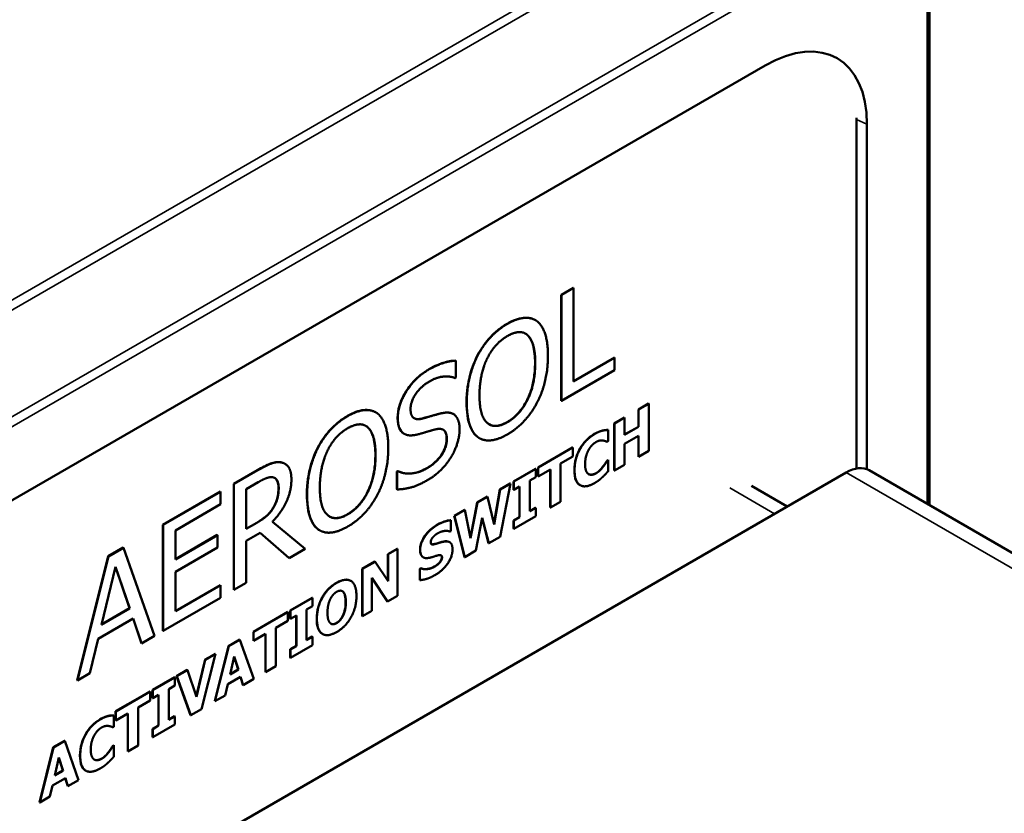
# Model space of a CAD drawing. Header units: millimetres. Extents: x 15 to 430, y 13 to 300.
# Tile 9 of 13: x 352 to 386, y 145 to 172. Entities that reach past the tile are written whole.
import ezdxf

# ---------------------------------------------------------------- set-up
doc = ezdxf.new("R2010")
doc.units = ezdxf.units.MM
doc.header["$LTSCALE"] = 1.5
doc.layers.add('Visible (ISO)', color=7, linetype='Continuous', lineweight=50)
doc.layers.add('Visible Narrow (ISO)', color=7, linetype='Continuous', lineweight=35)

msp = doc.modelspace()

# ---------------------------------------------------------------- linework, layer by layer
at = {"layer": 'Visible (ISO)'}
for p, q in [((383.157, 155.274), (383.157, 175.849)), ((383.228, 155.234), (383.228, 175.312)), ((349.193, 154.114), (377.524, 170.471)), ((380.689, 156.505), (380.689, 168.66)), ((381.054, 168.432), (381.054, 156.481)), ((370.459, 162.525), (370.881, 162.769)), ((370.889, 162.765), (370.466, 162.521)), ((370.881, 162.769), (370.889, 162.765)), ((370.889, 159.525), (370.889, 162.765)), ((370.459, 162.525), (370.466, 162.521)), ((370.459, 158.85), (370.459, 162.525)), ((370.466, 162.521), (370.466, 158.846)), ((369.562, 161.649), (369.569, 161.645)), ((367.563, 160.433), (367.57, 160.429)), ((366.807, 160.244), (366.814, 160.24)), ((366.814, 159.656), (366.814, 160.24)), ((370.889, 159.533), (372.302, 160.35)), ((372.309, 160.346), (370.889, 159.525)), ((372.302, 160.35), (372.309, 160.346)), ((372.309, 159.911), (372.309, 160.346)), ((370.466, 158.846), (372.309, 159.911)), ((366.783, 159.638), (366.814, 159.656)), ((370.459, 158.85), (370.466, 158.846)), ((373.133, 158.551), (373.489, 158.757)), ((373.496, 158.752), (373.14, 158.547)), ((373.489, 158.757), (373.496, 158.752)), ((373.496, 157.119), (373.496, 158.752)), ((364.028, 158.455), (364.035, 158.451)), ((366.718, 158.396), (366.725, 158.392)), ((373.133, 157.953), (373.133, 158.551)), ((373.133, 158.551), (373.14, 158.547)), ((373.14, 158.547), (373.14, 157.949)), ((372.296, 158.068), (372.651, 158.273)), ((372.296, 158.068), (372.303, 158.064)), ((372.296, 156.435), (372.296, 158.068)), ((372.658, 158.269), (372.303, 158.064)), ((372.303, 158.064), (372.303, 156.431)), ((372.651, 158.273), (372.658, 158.269)), ((372.658, 157.671), (372.658, 158.269)), ((365.012, 157.713), (365.019, 157.709)), ((371.889, 157.824), (371.896, 157.819)), ((372.086, 157.842), (372.093, 157.838)), ((372.093, 157.449), (372.093, 157.838)), ((372.658, 157.679), (373.133, 157.953)), ((373.14, 157.949), (372.658, 157.671)), ((373.133, 157.953), (373.14, 157.949)), ((367.618, 157.562), (367.625, 157.558)), ((372.057, 157.428), (372.093, 157.449)), ((372.658, 157.36), (373.14, 157.638)), ((372.658, 156.636), (372.658, 157.36)), ((373.133, 156.918), (373.133, 157.634)), ((373.14, 157.638), (373.14, 156.914)), ((362.029, 157.238), (362.036, 157.234)), ((369.66, 156.546), (370.852, 157.234)), ((370.859, 157.23), (369.667, 156.542)), ((370.852, 157.234), (370.859, 157.23)), ((370.859, 156.919), (370.859, 157.23)), ((373.14, 156.914), (373.496, 157.119)), ((360.879, 156.673), (360.886, 156.669)), ((370.44, 156.677), (370.859, 156.919)), ((370.44, 155.355), (370.44, 156.677)), ((372.054, 156.787), (372.086, 156.806)), ((372.054, 156.787), (372.061, 156.783)), ((372.093, 156.802), (372.061, 156.783)), ((372.086, 156.806), (372.093, 156.802)), ((372.093, 156.418), (372.093, 156.802)), ((372.303, 156.431), (372.658, 156.636)), ((373.133, 156.918), (373.14, 156.914)), ((352.046, 140.035), (380.331, 156.365)), ((359.113, 155.974), (359.933, 156.448)), ((359.94, 156.444), (359.12, 155.97)), ((364.768, 156.398), (364.799, 156.416)), ((364.768, 156.398), (364.775, 156.394)), ((364.768, 155.785), (364.768, 156.398)), ((364.806, 156.412), (364.775, 156.394)), ((364.775, 156.394), (364.775, 155.781)), ((364.799, 156.416), (364.806, 156.412)), ((368.809, 156.055), (369.57, 156.494)), ((369.577, 156.49), (368.816, 156.051)), ((369.57, 156.494), (369.577, 156.49)), ((369.577, 156.206), (369.577, 156.49)), ((369.66, 156.546), (369.667, 156.542)), ((369.66, 156.235), (369.66, 156.546)), ((369.667, 156.542), (369.667, 156.231)), ((369.667, 156.231), (370.085, 156.472)), ((370.078, 155.154), (370.078, 156.468)), ((370.085, 156.472), (370.085, 155.15)), ((371.907, 156.572), (371.914, 156.568)), ((372.296, 156.435), (372.303, 156.431)), ((381.131, 156.444), (395.127, 148.363)), ((359.113, 155.974), (359.12, 155.97)), ((359.113, 152.3), (359.113, 155.974)), ((359.12, 155.97), (359.12, 152.296)), ((359.543, 155.791), (359.963, 156.034)), ((368.332, 155.779), (368.691, 155.987)), ((368.698, 155.983), (368.339, 155.775)), ((368.341, 154.143), (368.698, 155.983)), ((368.691, 155.987), (368.698, 155.983)), ((368.809, 156.055), (368.816, 156.051)), ((368.809, 155.77), (368.809, 156.055)), ((368.816, 156.051), (368.816, 155.766)), ((369.375, 156.089), (369.577, 156.206)), ((369.375, 155.025), (369.375, 156.089)), ((369.66, 156.235), (369.667, 156.231)), ((356.658, 154.557), (358.649, 155.706)), ((358.656, 155.702), (356.665, 154.553)), ((358.649, 155.706), (358.656, 155.702)), ((358.656, 155.267), (358.656, 155.702)), ((359.543, 154.41), (359.543, 155.791)), ((364.768, 155.785), (364.775, 155.781)), ((368.13, 154.582), (368.332, 155.779)), ((368.339, 155.775), (368.135, 154.563)), ((368.332, 155.779), (368.339, 155.775)), ((368.809, 155.77), (368.816, 155.766)), ((368.816, 155.766), (369.019, 155.883)), ((369.012, 154.824), (369.012, 155.879)), ((369.019, 155.883), (369.019, 154.819)), ((371.108, 155.932), (371.115, 155.928)), ((378.295, 155.19), (377.05, 155.909)), ((357.088, 154.362), (358.656, 155.267)), ((367.317, 154.114), (367.55, 155.328)), ((367.557, 155.324), (367.321, 154.094)), ((367.55, 155.328), (367.903, 155.532)), ((367.55, 155.328), (367.557, 155.324)), ((367.91, 155.527), (367.557, 155.324)), ((367.903, 155.532), (367.91, 155.527)), ((368.135, 154.563), (367.91, 155.527)), ((370.085, 155.15), (370.44, 155.355)), ((360.482, 155.151), (360.489, 155.147)), ((366.75, 154.866), (367.119, 155.079)), ((367.126, 155.075), (366.757, 154.862)), ((367.119, 155.079), (367.126, 155.075)), ((367.321, 154.094), (367.126, 155.075)), ((369.375, 155.033), (369.57, 155.146)), ((369.577, 155.142), (369.375, 155.025)), ((369.57, 155.146), (369.577, 155.142)), ((369.577, 154.857), (369.577, 155.142)), ((370.078, 155.154), (370.085, 155.15)), ((359.543, 154.418), (359.907, 154.628)), ((359.914, 154.624), (359.543, 154.41)), ((361.582, 153.718), (360.45, 154.663)), ((366.63, 154.716), (366.637, 154.712)), ((366.637, 154.338), (366.637, 154.712)), ((366.75, 154.866), (366.757, 154.862)), ((367.108, 153.439), (366.75, 154.866)), ((366.757, 154.862), (367.115, 153.435)), ((367.505, 153.661), (367.724, 154.797)), ((367.944, 153.922), (367.722, 154.784)), ((367.724, 154.797), (367.951, 153.918)), ((368.809, 154.706), (369.012, 154.824)), ((368.809, 154.706), (368.816, 154.702)), ((368.809, 154.422), (368.809, 154.706)), ((368.816, 154.418), (369.577, 154.857)), ((369.019, 154.819), (368.816, 154.702)), ((368.816, 154.702), (368.816, 154.418)), ((369.012, 154.824), (369.019, 154.819)), ((356.658, 154.557), (356.665, 154.553)), ((356.658, 150.883), (356.658, 154.557)), ((356.665, 154.553), (356.665, 150.879)), ((357.088, 153.356), (357.088, 154.362)), ((359.543, 154.002), (360.027, 154.282)), ((361.026, 153.405), (360.026, 154.281)), ((360.027, 154.282), (361.033, 153.401)), ((362.084, 154.368), (362.091, 154.363)), ((366.606, 154.321), (366.637, 154.338)), ((368.809, 154.422), (368.816, 154.418)), ((357.088, 153.364), (358.543, 154.204)), ((358.55, 154.2), (357.088, 153.356)), ((358.543, 154.204), (358.55, 154.2)), ((358.55, 153.765), (358.55, 154.2)), ((359.543, 152.54), (359.543, 154.002)), ((366.589, 153.956), (366.596, 153.952)), ((367.944, 153.922), (367.951, 153.918)), ((367.951, 153.918), (368.341, 154.143)), ((354.763, 153.463), (355.284, 153.763)), ((355.291, 153.759), (354.77, 153.459)), ((355.284, 153.763), (355.291, 153.759)), ((356.363, 150.704), (355.291, 153.759)), ((357.088, 152.921), (358.55, 153.765)), ((361.033, 153.401), (361.582, 153.718)), ((364.454, 153.541), (364.779, 153.728)), ((364.786, 153.724), (364.462, 153.537)), ((364.779, 153.728), (364.786, 153.724)), ((364.786, 152.091), (364.786, 153.724)), ((367.115, 153.435), (367.505, 153.661)), ((353.69, 149.169), (354.763, 153.463)), ((354.77, 153.459), (353.697, 149.165)), ((354.763, 153.463), (354.77, 153.459)), ((361.026, 153.405), (361.033, 153.401)), ((363.567, 153.028), (364.003, 153.28)), ((364.01, 153.276), (363.574, 153.024)), ((364.003, 153.28), (364.01, 153.276)), ((364.462, 152.601), (364.01, 153.276)), ((364.454, 152.611), (364.454, 153.541)), ((364.454, 153.541), (364.462, 153.537)), ((364.462, 153.537), (364.462, 152.601)), ((365.671, 153.432), (365.678, 153.428)), ((366.234, 153.236), (366.241, 153.231)), ((367.108, 153.439), (367.115, 153.435)), ((354.53, 151.09), (355.02, 153.103)), ((355.505, 151.661), (355.018, 153.093)), ((355.02, 153.103), (355.512, 151.657)), ((357.088, 151.557), (357.088, 152.921)), ((363.567, 153.028), (363.574, 153.024)), ((363.567, 151.395), (363.567, 153.028)), ((363.574, 153.024), (363.574, 151.391)), ((365.559, 153.031), (365.591, 153.05)), ((365.559, 153.031), (365.566, 153.027)), ((365.559, 152.642), (365.559, 153.031)), ((365.598, 153.046), (365.566, 153.027)), ((365.566, 153.027), (365.566, 152.638)), ((365.591, 153.05), (365.598, 153.046)), ((359.12, 152.296), (359.543, 152.54)), ((363.158, 152.617), (363.165, 152.613)), ((363.899, 151.579), (363.899, 152.717)), ((363.899, 152.717), (364.444, 151.894)), ((364.437, 151.898), (363.899, 152.71)), ((365.559, 152.642), (365.566, 152.638)), ((357.088, 151.566), (358.649, 152.467)), ((358.656, 152.463), (357.088, 151.557)), ((358.649, 152.467), (358.656, 152.463)), ((358.656, 152.028), (358.656, 152.463)), ((359.113, 152.3), (359.12, 152.296)), ((362.894, 152.24), (362.901, 152.236)), ((356.665, 150.879), (358.656, 152.028)), ((361.072, 151.588), (361.833, 152.027)), ((361.841, 152.023), (361.08, 151.584)), ((361.833, 152.027), (361.841, 152.023)), ((361.841, 151.739), (361.841, 152.023)), ((364.437, 151.898), (364.444, 151.894)), ((364.444, 151.894), (364.786, 152.091)), ((355.512, 151.657), (354.53, 151.09)), ((354.532, 151.099), (355.505, 151.661)), ((355.505, 151.661), (355.512, 151.657)), ((359.792, 150.849), (360.984, 151.537)), ((360.991, 151.533), (359.799, 150.845)), ((360.984, 151.537), (360.991, 151.533)), ((360.991, 151.222), (360.991, 151.533)), ((361.072, 151.588), (361.08, 151.584)), ((361.072, 151.304), (361.072, 151.588)), ((361.08, 151.584), (361.08, 151.299)), ((361.638, 151.622), (361.841, 151.739)), ((361.638, 150.558), (361.638, 151.622)), ((363.574, 151.391), (363.899, 151.579)), ((354.414, 150.606), (355.628, 151.307)), ((355.91, 150.451), (355.624, 151.305)), ((355.628, 151.307), (355.917, 150.447)), ((360.573, 150.98), (360.991, 151.222)), ((361.072, 151.304), (361.08, 151.299)), ((361.08, 151.299), (361.282, 151.417)), ((361.275, 150.357), (361.275, 151.412)), ((361.282, 151.417), (361.282, 150.353)), ((363.567, 151.395), (363.574, 151.391)), ((356.658, 150.883), (356.665, 150.879)), ((359.792, 150.849), (359.799, 150.845)), ((359.792, 150.538), (359.792, 150.849)), ((359.799, 150.845), (359.799, 150.534)), ((360.573, 149.658), (360.573, 150.98)), ((354.125, 149.412), (354.414, 150.606)), ((355.917, 150.447), (356.363, 150.704)), ((358.933, 150.353), (359.32, 150.576)), ((359.327, 150.572), (358.94, 150.349)), ((359.32, 150.576), (359.327, 150.572)), ((359.805, 149.215), (359.327, 150.572)), ((359.792, 150.538), (359.799, 150.534)), ((359.799, 150.534), (360.218, 150.775)), ((360.211, 149.457), (360.211, 150.771)), ((360.218, 150.775), (360.218, 149.453)), ((361.638, 150.566), (361.833, 150.679)), ((361.841, 150.675), (361.638, 150.558)), ((361.833, 150.679), (361.841, 150.675)), ((361.841, 150.39), (361.841, 150.675)), ((362.188, 150.772), (362.195, 150.768)), ((355.91, 150.451), (355.917, 150.447)), ((358.455, 148.444), (358.933, 150.353)), ((358.94, 150.349), (358.462, 148.44)), ((358.933, 150.353), (358.94, 150.349)), ((361.072, 150.24), (361.275, 150.357)), ((361.072, 150.24), (361.08, 150.235)), ((361.072, 149.955), (361.072, 150.24)), ((361.08, 149.951), (361.841, 150.39)), ((361.282, 150.353), (361.08, 150.235)), ((361.08, 150.235), (361.08, 149.951)), ((361.275, 150.357), (361.282, 150.353)), ((357.812, 148.607), (358.117, 149.882)), ((358.124, 149.878), (357.817, 148.593)), ((357.997, 148.171), (358.483, 150.085)), ((358.117, 149.882), (358.476, 150.089)), ((358.117, 149.882), (358.124, 149.878)), ((358.483, 150.085), (358.124, 149.878)), ((358.476, 150.089), (358.483, 150.085)), ((358.983, 149.371), (359.129, 149.995)), ((359.266, 149.542), (359.127, 149.984)), ((359.129, 149.995), (359.273, 149.538)), ((361.072, 149.955), (361.08, 149.951)), ((357.134, 149.314), (357.501, 149.526)), ((357.508, 149.522), (357.141, 149.31)), ((357.501, 149.526), (357.508, 149.522)), ((357.817, 148.593), (357.508, 149.522)), ((359.273, 149.538), (358.983, 149.371)), ((358.986, 149.38), (359.266, 149.542)), ((359.266, 149.542), (359.273, 149.538)), ((360.211, 149.457), (360.218, 149.453)), ((360.218, 149.453), (360.573, 149.658)), ((353.69, 149.169), (353.697, 149.165)), ((353.697, 149.165), (354.125, 149.412)), ((356.298, 148.832), (357.059, 149.271)), ((357.066, 149.267), (356.305, 148.827)), ((357.059, 149.271), (357.066, 149.267)), ((357.066, 148.982), (357.066, 149.267)), ((357.134, 149.314), (357.141, 149.31)), ((357.619, 147.961), (357.134, 149.314)), ((357.141, 149.31), (357.627, 147.957)), ((358.907, 149.03), (359.351, 149.287)), ((359.432, 149.008), (359.346, 149.284)), ((359.351, 149.287), (359.44, 149.004)), ((359.44, 149.004), (359.805, 149.215)), ((355.018, 148.092), (356.21, 148.781)), ((356.217, 148.776), (355.025, 148.088)), ((356.21, 148.781), (356.217, 148.776)), ((356.217, 148.466), (356.217, 148.776)), ((356.298, 148.832), (356.305, 148.827)), ((356.298, 148.547), (356.298, 148.832)), ((356.305, 148.827), (356.305, 148.543)), ((356.863, 148.865), (357.066, 148.982)), ((356.863, 147.801), (356.863, 148.865)), ((358.817, 148.645), (358.907, 149.03)), ((359.432, 149.008), (359.44, 149.004)), ((355.799, 148.224), (356.217, 148.466)), ((356.298, 148.547), (356.305, 148.543)), ((356.305, 148.543), (356.508, 148.66)), ((356.501, 147.6), (356.501, 148.656)), ((356.508, 148.66), (356.508, 147.596)), ((358.455, 148.444), (358.462, 148.44)), ((358.462, 148.44), (358.817, 148.645)), ((355.018, 148.092), (355.025, 148.088)), ((355.018, 147.781), (355.018, 148.092)), ((355.025, 148.088), (355.025, 147.777)), ((355.799, 146.902), (355.799, 148.224)), ((357.627, 147.957), (357.997, 148.171)), ((354.758, 147.933), (354.765, 147.929)), ((354.955, 147.952), (354.962, 147.947)), ((354.962, 147.558), (354.962, 147.947)), ((355.018, 147.781), (355.025, 147.777)), ((355.025, 147.777), (355.443, 148.019)), ((355.436, 146.701), (355.436, 148.015)), ((355.443, 148.019), (355.443, 146.697)), ((356.863, 147.809), (357.059, 147.922)), ((357.066, 147.918), (356.863, 147.801)), ((357.059, 147.922), (357.066, 147.918)), ((357.066, 147.634), (357.066, 147.918)), ((357.619, 147.961), (357.627, 147.957)), ((354.926, 147.538), (354.962, 147.558)), ((356.298, 147.483), (356.501, 147.6)), ((356.298, 147.483), (356.305, 147.479)), ((356.298, 147.199), (356.298, 147.483)), ((356.305, 147.194), (357.066, 147.634)), ((356.508, 147.596), (356.305, 147.479)), ((356.305, 147.479), (356.305, 147.194)), ((356.501, 147.6), (356.508, 147.596)), ((352.86, 146.847), (353.247, 147.07)), ((353.254, 147.066), (352.867, 146.842)), ((353.247, 147.07), (353.254, 147.066)), ((353.732, 145.709), (353.254, 147.066)), ((356.298, 147.199), (356.305, 147.194)), ((352.382, 144.938), (352.86, 146.847)), ((352.867, 146.842), (352.389, 144.934)), ((352.86, 146.847), (352.867, 146.842)), ((354.923, 146.897), (354.955, 146.915)), ((354.923, 146.897), (354.93, 146.893)), ((354.962, 146.911), (354.93, 146.893)), ((354.955, 146.915), (354.962, 146.911)), ((354.962, 146.527), (354.962, 146.911)), ((355.443, 146.697), (355.799, 146.902)), ((352.911, 145.864), (353.056, 146.488)), ((353.193, 146.036), (353.054, 146.478)), ((353.056, 146.488), (353.201, 146.032)), ((354.776, 146.681), (354.783, 146.677)), ((355.436, 146.701), (355.443, 146.697)), ((353.977, 146.041), (353.984, 146.037)), ((352.834, 145.524), (353.278, 145.78)), ((353.201, 146.032), (352.911, 145.864)), ((352.913, 145.874), (353.193, 146.036)), ((353.193, 146.036), (353.201, 146.032)), ((353.36, 145.502), (353.274, 145.778)), ((353.278, 145.78), (353.367, 145.498)), ((353.367, 145.498), (353.732, 145.709)), ((352.744, 145.139), (352.834, 145.524)), ((353.36, 145.502), (353.367, 145.498)), ((352.389, 144.934), (352.744, 145.139)), ((352.382, 144.938), (352.389, 144.934))]:
    msp.add_line(p, q, dxfattribs=at)
for centre, major_axis, ratio, start_param, end_param in [((377.514, 166.377), (2.507, 4.342), 0.575771, 5.499157, 7.067214), ((380.331, 155.059), (0.8, 1.386), 0.57735, 0, 0.785398)]:
    msp.add_ellipse(centre, major_axis=major_axis, ratio=ratio, start_param=start_param, end_param=end_param, dxfattribs=at)
for points, knots in [([(367.563, 160.433), (367.671, 160.637), (367.798, 160.824), (368.041, 161.101), (368.142, 161.198), (368.358, 161.377), (368.472, 161.455), (368.586, 161.521)], [0, 0, 0, 0, 0.0694354, 0.0694354, 0.1146947, 0.1146947, 0.1628331, 0.1628331, 0.1628331, 0.1628331]), ([(368.586, 161.521), (368.781, 161.634), (368.973, 161.709), (369.219, 161.733), (369.31, 161.735), (369.461, 161.698), (369.513, 161.678), (369.562, 161.649)], [0, 0, 0, 0, 0.0826173, 0.0826173, 0.112839, 0.112839, 0.1309002, 0.1309002, 0.1309002, 0.1309002]), ([(369.553, 160.165), (369.553, 160.38), (369.535, 160.592), (369.459, 160.862), (369.406, 161.022), (369.293, 161.125)], [0, 0, 0, 0, 0.0790505, 0.0790505, 0.1199043, 0.1199043, 0.1199043, 0.1199043]), ([(367.181, 158.795), (367.181, 159.213), (367.242, 159.507), (367.343, 159.922), (367.434, 160.18), (367.563, 160.433)], [0, 0, 0, 0, 0.1532609, 0.1532609, 0.4018049, 0.4018049, 0.4018049, 0.4018049]), ([(365.861, 159.936), (366.095, 160.071), (366.265, 160.134), (366.519, 160.215), (366.667, 160.243), (366.807, 160.244)], [0, 0, 0, 0, 0.0992679, 0.0992679, 0.2482349, 0.2482349, 0.2482349, 0.2482349]), ([(368.589, 158.117), (368.712, 158.188), (368.833, 158.28), (369.046, 158.504), (369.133, 158.622), (369.269, 158.855), (369.351, 159.01), (369.467, 159.377), (369.499, 159.527), (369.544, 159.841), (369.553, 160.007), (369.553, 160.165)], [0, 0, 0, 0, 0.0522313, 0.0522313, 0.0976421, 0.0976421, 0.1330896, 0.1330896, 0.1577827, 0.1577827, 0.1866917, 0.1866917, 0.1866917, 0.1866917]), ([(364.791, 158.267), (364.791, 158.397), (364.81, 158.534), (364.894, 158.815), (364.952, 158.947), (365.09, 159.193), (365.191, 159.352), (365.418, 159.602), (365.5, 159.678), (365.675, 159.82), (365.768, 159.882), (365.861, 159.936)], [0, 0, 0, 0, 0.047759, 0.047759, 0.0923276, 0.0923276, 0.1322823, 0.1322823, 0.1533434, 0.1533434, 0.1761094, 0.1761094, 0.1761094, 0.1761094]), ([(367.56, 157.6), (367.451, 157.682), (367.371, 157.804), (367.216, 158.187), (367.181, 158.482), (367.181, 158.795)], [0, 0, 0, 0, 0.0705675, 0.0705675, 0.1856412, 0.1856412, 0.1856412, 0.1856412]), ([(362.029, 157.238), (362.137, 157.442), (362.264, 157.629), (362.507, 157.906), (362.608, 158.004), (362.825, 158.183), (362.939, 158.26), (363.053, 158.326)], [0, 0, 0, 0, 0.0694354, 0.0694354, 0.1146947, 0.1146947, 0.1628331, 0.1628331, 0.1628331, 0.1628331]), ([(363.053, 158.326), (363.248, 158.439), (363.439, 158.514), (363.685, 158.538), (363.776, 158.54), (363.927, 158.504), (363.98, 158.483), (364.028, 158.455)], [0, 0, 0, 0, 0.0826173, 0.0826173, 0.112839, 0.112839, 0.1309002, 0.1309002, 0.1309002, 0.1309002]), ([(365.647, 158.24), (365.782, 158.276), (365.941, 158.324), (366.079, 158.366), (366.197, 158.4), (366.299, 158.423)], [0, 0, 0, 0, 0.0592264, 0.0592264, 0.2336806, 0.2336806, 0.2336806, 0.2336806]), ([(366.299, 158.423), (366.424, 158.451), (366.548, 158.459), (366.671, 158.419), (366.694, 158.41), (366.718, 158.396)], [0, 0, 0, 0, 0.05531635, 0.05531635, 0.06644518, 0.06644518, 0.06644518, 0.06644518]), ([(364.997, 157.722), (364.931, 157.766), (364.881, 157.833), (364.825, 157.968), (364.791, 158.069), (364.791, 158.267)], [0, 0, 0, 0, 0.04138583, 0.04138583, 0.06588716, 0.06588716, 0.06588716, 0.06588716]), ([(365.36, 158.25), (365.396, 158.23), (365.436, 158.22), (365.532, 158.216), (365.589, 158.225), (365.647, 158.24)], [0.05979554, 0.05979554, 0.05979554, 0.05979554, 0.0937227, 0.0937227, 0.13464047, 0.13464047, 0.13464047, 0.13464047]), ([(367.964, 158.038), (368.031, 158), (368.108, 157.981), (368.254, 157.986), (368.316, 157.998), (368.449, 158.043), (368.519, 158.076), (368.589, 158.117)], [0.15270972, 0.15270972, 0.15270972, 0.15270972, 0.18697229, 0.18697229, 0.21049422, 0.21049422, 0.23550059, 0.23550059, 0.23550059, 0.23550059]), ([(364.02, 156.97), (364.02, 157.185), (364.002, 157.397), (363.925, 157.667), (363.872, 157.828), (363.759, 157.93)], [0, 0, 0, 0, 0.0790505, 0.0790505, 0.1199043, 0.1199043, 0.1199043, 0.1199043]), ([(366.49, 157.53), (366.49, 157.612), (366.48, 157.688), (366.43, 157.807), (366.397, 157.836), (366.37, 157.852)], [0, 0, 0, 0, 0.03000775, 0.03000775, 0.05830368, 0.05830368, 0.05830368, 0.05830368]), ([(370.915, 156.453), (370.915, 156.583), (370.931, 156.723), (371.015, 157.014), (371.071, 157.125), (371.169, 157.298), (371.235, 157.387), (371.404, 157.567), (371.506, 157.643), (371.608, 157.702)], [0, 0, 0, 0, 0.047934, 0.047934, 0.0957911, 0.0957911, 0.1608062, 0.1608062, 0.2429922, 0.2429922, 0.2429922, 0.2429922]), ([(371.608, 157.702), (371.687, 157.748), (371.736, 157.769), (371.803, 157.796), (371.846, 157.812), (371.889, 157.824)], [0, 0, 0, 0, 0.03330321, 0.03330321, 0.09471994, 0.09471994, 0.09471994, 0.09471994]), ([(371.889, 157.824), (371.936, 157.834), (371.976, 157.837), (372.023, 157.841), (372.057, 157.843), (372.086, 157.842)], [0, 0, 0, 0, 0.02079282, 0.02079282, 0.05545716, 0.05545716, 0.05545716, 0.05545716]), ([(365.781, 156.507), (365.9, 156.576), (366.026, 156.663), (366.229, 156.862), (366.289, 156.945), (366.379, 157.089), (366.417, 157.168), (366.459, 157.297), (366.471, 157.343), (366.487, 157.438), (366.49, 157.485), (366.49, 157.53)], [0, 0, 0, 0, 0.050321, 0.050321, 0.0911717, 0.0911717, 0.1360044, 0.1360044, 0.1621793, 0.1621793, 0.1899585, 0.1899585, 0.1899585, 0.1899585]), ([(361.648, 155.601), (361.648, 156.018), (361.708, 156.312), (361.809, 156.727), (361.9, 156.986), (362.029, 157.238)], [0, 0, 0, 0, 0.1532609, 0.1532609, 0.4018049, 0.4018049, 0.4018049, 0.4018049]), ([(363.055, 154.922), (363.179, 154.993), (363.3, 155.085), (363.512, 155.309), (363.6, 155.427), (363.736, 155.66), (363.817, 155.815), (363.934, 156.182), (363.966, 156.332), (364.01, 156.646), (364.02, 156.812), (364.02, 156.97)], [0, 0, 0, 0, 0.0522313, 0.0522313, 0.0976421, 0.0976421, 0.1330896, 0.1330896, 0.1577827, 0.1577827, 0.1866917, 0.1866917, 0.1866917, 0.1866917]), ([(359.933, 156.448), (360.086, 156.536), (360.24, 156.619), (360.452, 156.702), (360.512, 156.717), (360.631, 156.732), (360.688, 156.731), (360.742, 156.722)], [0, 0, 0, 0, 0.0648642, 0.0648642, 0.0914334, 0.0914334, 0.1188849, 0.1188849, 0.1188849, 0.1188849]), ([(371.907, 156.572), (371.955, 156.632), (371.976, 156.664), (372.012, 156.72), (372.034, 156.755), (372.054, 156.787)], [0, 0, 0, 0, 0.02343626, 0.02343626, 0.0543386, 0.0543386, 0.0543386, 0.0543386]), ([(364.799, 156.416), (364.982, 156.323), (365.161, 156.327), (365.434, 156.355), (365.605, 156.406), (365.781, 156.507)], [0, 0, 0, 0, 0.1069962, 0.1069962, 0.2640256, 0.2640256, 0.2640256, 0.2640256]), ([(371.108, 155.932), (371.066, 155.956), (371.016, 155.999), (370.931, 156.185), (370.915, 156.315), (370.915, 156.453)], [0.07790246, 0.07790246, 0.07790246, 0.07790246, 0.10261232, 0.10261232, 0.13177733, 0.13177733, 0.13177733, 0.13177733]), ([(371.409, 156.313), (371.44, 156.295), (371.477, 156.288), (371.542, 156.295), (371.596, 156.305), (371.666, 156.345)], [0, 0, 0, 0, 0.01885592, 0.01885592, 0.03007821, 0.03007821, 0.03007821, 0.03007821]), ([(371.666, 156.345), (371.734, 156.384), (371.781, 156.431), (371.837, 156.486), (371.874, 156.528), (371.907, 156.572)], [0, 0, 0, 0, 0.02870572, 0.02870572, 0.08431947, 0.08431947, 0.08431947, 0.08431947]), ([(360.662, 155.833), (360.662, 155.923), (360.651, 156.007), (360.608, 156.102), (360.589, 156.135), (360.549, 156.167), (360.541, 156.173), (360.533, 156.178)], [0, 0, 0, 0, 0.03333391, 0.03333391, 0.04776451, 0.04776451, 0.05119218, 0.05119218, 0.05119218, 0.05119218]), ([(360.482, 155.151), (360.534, 155.237), (360.574, 155.326), (360.621, 155.477), (360.637, 155.543), (360.658, 155.692), (360.662, 155.764), (360.662, 155.833)], [0, 0, 0, 0, 0.03010352, 0.03010352, 0.04969285, 0.04969285, 0.06916545, 0.06916545, 0.06916545, 0.06916545]), ([(362.027, 154.405), (361.918, 154.487), (361.837, 154.609), (361.683, 154.992), (361.648, 155.287), (361.648, 155.601)], [0, 0, 0, 0, 0.0705675, 0.0705675, 0.1856412, 0.1856412, 0.1856412, 0.1856412]), ([(359.907, 154.628), (360.016, 154.691), (360.129, 154.766), (360.258, 154.874), (360.311, 154.919), (360.412, 155.04), (360.449, 155.093), (360.482, 155.151)], [0, 0, 0, 0, 0.04635833, 0.04635833, 0.05583331, 0.05583331, 0.06242347, 0.06242347, 0.06242347, 0.06242347]), ([(362.43, 154.843), (362.498, 154.805), (362.574, 154.786), (362.721, 154.791), (362.783, 154.803), (362.916, 154.848), (362.985, 154.881), (363.055, 154.922)], [0.15270972, 0.15270972, 0.15270972, 0.15270972, 0.18697229, 0.18697229, 0.21049422, 0.21049422, 0.23550059, 0.23550059, 0.23550059, 0.23550059]), ([(366.155, 154.552), (366.267, 154.616), (366.355, 154.65), (366.482, 154.693), (366.559, 154.711), (366.63, 154.716)], [0, 0, 0, 0, 0.0475518, 0.0475518, 0.1186821, 0.1186821, 0.1186821, 0.1186821]), ([(365.567, 153.699), (365.567, 153.759), (365.576, 153.823), (365.614, 153.951), (365.641, 154.011), (365.717, 154.147), (365.769, 154.216), (365.867, 154.33), (365.919, 154.381), (366.033, 154.475), (366.094, 154.516), (366.155, 154.552)], [0, 0, 0, 0, 0.0221142, 0.0221142, 0.0423525, 0.0423525, 0.0687371, 0.0687371, 0.096082, 0.096082, 0.1260032, 0.1260032, 0.1260032, 0.1260032]), ([(365.965, 153.883), (365.973, 153.879), (365.983, 153.877), (366.032, 153.877), (366.076, 153.888), (366.117, 153.901)], [0.01312848, 0.01312848, 0.01312848, 0.01312848, 0.01751946, 0.01751946, 0.02616692, 0.02616692, 0.02616692, 0.02616692]), ([(366.117, 153.901), (366.163, 153.916), (366.209, 153.93), (366.302, 153.958), (366.35, 153.969), (366.396, 153.977)], [0, 0, 0, 0, 0.01987413, 0.01987413, 0.04059303, 0.04059303, 0.04059303, 0.04059303]), ([(366.396, 153.977), (366.458, 153.987), (366.52, 153.987), (366.577, 153.962), (366.583, 153.959), (366.589, 153.956)], [0, 0, 0, 0, 0.02807415, 0.02807415, 0.03200784, 0.03200784, 0.03200784, 0.03200784]), ([(365.671, 153.432), (365.651, 153.444), (365.631, 153.462), (365.597, 153.514), (365.586, 153.544), (365.571, 153.615), (365.567, 153.656), (365.567, 153.699)], [0.03268311, 0.03268311, 0.03268311, 0.03268311, 0.04342085, 0.04342085, 0.05325834, 0.05325834, 0.06403756, 0.06403756, 0.06403756, 0.06403756]), ([(366.074, 153.111), (366.105, 153.129), (366.142, 153.157), (366.183, 153.187), (366.212, 153.21), (366.234, 153.236)], [0, 0, 0, 0, 0.0130812, 0.0130812, 0.04368229, 0.04368229, 0.04368229, 0.04368229]), ([(366.234, 153.236), (366.256, 153.259), (366.275, 153.286), (366.3, 153.33), (366.309, 153.347), (366.32, 153.389), (366.322, 153.408), (366.322, 153.427)], [0, 0, 0, 0, 0.01012999, 0.01012999, 0.0151748, 0.0151748, 0.01993817, 0.01993817, 0.01993817, 0.01993817]), ([(366.322, 153.427), (366.322, 153.444), (366.32, 153.46), (366.31, 153.483), (366.303, 153.491), (366.295, 153.496)], [0, 0, 0, 0, 0.00637195, 0.00637195, 0.01156574, 0.01156574, 0.01156574, 0.01156574]), ([(365.591, 153.05), (365.685, 153.012), (365.773, 153.017), (365.905, 153.035), (365.989, 153.062), (366.074, 153.111)], [0, 0, 0, 0, 0.0523947, 0.0523947, 0.1309758, 0.1309758, 0.1309758, 0.1309758]), ([(361.987, 151.3), (361.987, 151.433), (362.003, 151.576), (362.087, 151.87), (362.142, 151.979), (362.236, 152.145), (362.3, 152.232), (362.417, 152.357), (362.464, 152.4), (362.565, 152.479), (362.618, 152.515), (362.671, 152.545)], [0, 0, 0, 0, 0.0489225, 0.0489225, 0.0967588, 0.0967588, 0.1632517, 0.1632517, 0.2045534, 0.2045534, 0.2495858, 0.2495858, 0.2495858, 0.2495858]), ([(362.671, 152.545), (362.77, 152.603), (362.869, 152.643), (363.034, 152.662), (363.099, 152.65), (363.156, 152.618), (363.157, 152.618), (363.158, 152.617)], [0, 0, 0, 0, 0.0420232, 0.0420232, 0.07546325, 0.07546325, 0.07598669, 0.07598669, 0.07598669, 0.07598669]), ([(362.99, 151.878), (362.99, 151.96), (362.984, 152.046), (362.957, 152.137), (362.937, 152.201), (362.894, 152.24)], [0, 0, 0, 0, 0.03003643, 0.03003643, 0.04081873, 0.04081873, 0.04081873, 0.04081873]), ([(362.895, 151.409), (362.927, 151.478), (362.95, 151.547), (362.973, 151.652), (362.99, 151.734), (362.99, 151.878)], [0, 0, 0, 0, 0.02291374, 0.02291374, 0.03497406, 0.03497406, 0.03497406, 0.03497406]), ([(362.188, 150.772), (362.144, 150.797), (362.095, 150.84), (362.033, 150.965), (362.016, 151.021), (361.992, 151.15), (361.987, 151.223), (361.987, 151.3)], [0.07550026, 0.07550026, 0.07550026, 0.07550026, 0.10134105, 0.10134105, 0.11774397, 0.11774397, 0.13589598, 0.13589598, 0.13589598, 0.13589598]), ([(362.672, 151.153), (362.711, 151.175), (362.748, 151.205), (362.802, 151.262), (362.823, 151.287), (362.863, 151.347), (362.88, 151.378), (362.895, 151.409)], [0, 0, 0, 0, 0.01634281, 0.01634281, 0.02495836, 0.02495836, 0.03282141, 0.03282141, 0.03282141, 0.03282141]), ([(362.481, 151.127), (362.496, 151.12), (362.511, 151.115), (362.557, 151.11), (362.584, 151.117), (362.623, 151.128), (362.647, 151.138), (362.672, 151.153)], [0.00668943, 0.00668943, 0.00668943, 0.00668943, 0.01519943, 0.01519943, 0.02913127, 0.02913127, 0.05216575, 0.05216575, 0.05216575, 0.05216575]), ([(353.784, 146.562), (353.784, 146.692), (353.8, 146.833), (353.884, 147.123), (353.94, 147.234), (354.038, 147.407), (354.104, 147.496), (354.273, 147.676), (354.375, 147.753), (354.477, 147.812)], [0, 0, 0, 0, 0.047934, 0.047934, 0.0957911, 0.0957911, 0.1608062, 0.1608062, 0.2429922, 0.2429922, 0.2429922, 0.2429922]), ([(354.477, 147.812), (354.556, 147.857), (354.605, 147.878), (354.672, 147.906), (354.715, 147.921), (354.758, 147.933)], [0, 0, 0, 0, 0.03330321, 0.03330321, 0.09471994, 0.09471994, 0.09471994, 0.09471994]), ([(354.758, 147.933), (354.805, 147.943), (354.845, 147.947), (354.892, 147.95), (354.926, 147.952), (354.955, 147.952)], [0, 0, 0, 0, 0.02079282, 0.02079282, 0.05545716, 0.05545716, 0.05545716, 0.05545716]), ([(354.776, 146.681), (354.824, 146.741), (354.845, 146.774), (354.881, 146.83), (354.903, 146.864), (354.923, 146.897)], [0, 0, 0, 0, 0.02343626, 0.02343626, 0.0543386, 0.0543386, 0.0543386, 0.0543386]), ([(353.977, 146.041), (353.935, 146.065), (353.885, 146.108), (353.8, 146.294), (353.784, 146.425), (353.784, 146.562)], [0.07790246, 0.07790246, 0.07790246, 0.07790246, 0.10261232, 0.10261232, 0.13177733, 0.13177733, 0.13177733, 0.13177733]), ([(354.278, 146.422), (354.309, 146.405), (354.346, 146.397), (354.411, 146.405), (354.465, 146.414), (354.535, 146.455)], [0, 0, 0, 0, 0.01885592, 0.01885592, 0.03007821, 0.03007821, 0.03007821, 0.03007821]), ([(354.535, 146.455), (354.603, 146.494), (354.65, 146.54), (354.706, 146.596), (354.743, 146.637), (354.776, 146.681)], [0, 0, 0, 0, 0.02870572, 0.02870572, 0.08431947, 0.08431947, 0.08431947, 0.08431947])]:
    msp.add_open_spline(points, degree=3, knots=knots, dxfattribs=at)
for points, degree in [([(368.594, 161.517), (368.274, 161.333), (367.756, 160.78), (367.57, 160.429)], 2), ([(369.62, 161.612), (369.439, 161.743), (368.918, 161.705), (368.594, 161.517)], 2), ([(370.001, 160.416), (370.001, 160.874), (369.8, 161.473), (369.62, 161.612)], 2), ([(367.89, 160.307), (368.021, 160.579), (368.367, 160.963), (368.596, 161.096)], 2), ([(368.596, 161.096), (368.818, 161.224), (369.174, 161.239), (369.3, 161.121)], 2), ([(369.293, 161.125), (369.27, 161.147), (369.246, 161.165), (369.219, 161.181)], 3), ([(369.3, 161.121), (369.424, 161.008), (369.561, 160.524), (369.561, 160.161)], 2), ([(367.57, 160.429), (367.387, 160.07), (367.188, 159.253), (367.188, 158.791)], 2), ([(369.62, 158.781), (369.806, 159.132), (370.001, 159.969), (370.001, 160.416)], 2), ([(366.814, 160.24), (366.611, 160.238), (366.136, 160.087), (365.868, 159.932)], 2), ([(367.629, 159.046), (367.629, 159.403), (367.763, 160.046), (367.89, 160.307)], 2), ([(369.561, 160.161), (369.561, 159.437), (369.037, 158.367), (368.596, 158.112)], 2), ([(365.868, 159.932), (365.401, 159.662), (364.798, 158.709), (364.798, 158.263)], 2), ([(365.896, 159.525), (366.157, 159.676), (366.631, 159.711), (366.783, 159.638)], 2), ([(365.239, 158.568), (365.239, 158.827), (365.602, 159.356), (365.896, 159.525)], 2), ([(368.596, 158.112), (368.155, 157.858), (367.629, 158.322), (367.629, 159.046)], 2), ([(367.188, 158.791), (367.188, 158.339), (367.384, 157.734), (367.567, 157.596)], 2), ([(368.594, 157.688), (368.906, 157.868), (369.424, 158.412), (369.62, 158.781)], 2), ([(364.086, 158.418), (363.906, 158.549), (363.385, 158.51), (363.06, 158.322)], 2), ([(364.468, 157.221), (364.468, 157.679), (364.267, 158.278), (364.086, 158.418)], 2), ([(365.654, 158.236), (365.453, 158.182), (365.239, 158.336), (365.239, 158.568)], 2), ([(366.306, 158.419), (366.177, 158.389), (365.788, 158.272), (365.654, 158.236)], 2), ([(366.938, 157.858), (366.938, 158.2), (366.634, 158.492), (366.306, 158.419)], 2), ([(363.06, 158.322), (362.74, 158.138), (362.222, 157.585), (362.036, 157.234)], 2), ([(363.062, 157.901), (363.284, 158.029), (363.64, 158.044), (363.766, 157.926)], 2), ([(363.759, 157.93), (363.736, 157.952), (363.712, 157.97), (363.686, 157.986)], 3), ([(364.798, 158.263), (364.798, 158.048), (364.906, 157.783), (365.004, 157.718)], 2), ([(362.356, 157.112), (362.487, 157.384), (362.833, 157.769), (363.062, 157.901)], 2), ([(363.766, 157.926), (363.89, 157.813), (364.027, 157.329), (364.027, 156.966)], 2), ([(365.012, 157.713), (365.007, 157.716), (365.002, 157.719), (364.997, 157.722)], 3), ([(365.004, 157.718), (365.105, 157.654), (365.365, 157.652), (365.53, 157.697)], 2), ([(365.53, 157.697), (365.713, 157.749), (365.958, 157.825), (366.105, 157.862)], 2), ([(366.105, 157.862), (366.309, 157.911), (366.497, 157.746), (366.497, 157.526)], 2), ([(366.649, 156.911), (366.786, 157.136), (366.938, 157.64), (366.938, 157.858)], 2), ([(367.567, 157.596), (367.756, 157.457), (368.271, 157.502), (368.594, 157.688)], 2), ([(371.615, 157.698), (371.297, 157.514), (370.922, 156.836), (370.922, 156.449)], 2), ([(371.896, 157.819), (371.834, 157.802), (371.699, 157.747), (371.615, 157.698)], 2), ([(372.093, 157.838), (372.057, 157.839), (371.944, 157.83), (371.896, 157.819)], 2), ([(366.497, 157.526), (366.497, 157.249), (366.139, 156.706), (365.788, 156.503)], 2), ([(367.618, 157.562), (367.598, 157.574), (367.579, 157.586), (367.56, 157.6)], 3), ([(371.409, 157.148), (371.467, 157.252), (371.594, 157.381), (371.671, 157.425)], 2), ([(371.671, 157.425), (371.737, 157.463), (371.855, 157.482), (371.904, 157.475)], 2), ([(371.904, 157.475), (371.953, 157.469), (372.031, 157.44), (372.057, 157.428)], 2), ([(362.036, 157.234), (361.853, 156.875), (361.655, 156.058), (361.655, 155.596)], 2), ([(362.096, 155.851), (362.096, 156.208), (362.23, 156.851), (362.356, 157.112)], 2), ([(364.027, 156.966), (364.027, 156.243), (363.503, 155.172), (363.062, 154.918)], 2), ([(364.086, 155.586), (364.272, 155.937), (364.468, 156.774), (364.468, 157.221)], 2), ([(371.288, 156.659), (371.288, 156.803), (371.356, 157.055), (371.409, 157.148)], 2), ([(360.749, 156.717), (360.582, 156.746), (360.213, 156.601), (359.94, 156.444)], 2), ([(360.742, 156.722), (360.792, 156.713), (360.838, 156.697), (360.879, 156.673)], 3), ([(361.11, 156.122), (361.11, 156.411), (360.917, 156.689), (360.749, 156.717)], 2), ([(365.819, 156.098), (366.11, 156.266), (366.497, 156.662), (366.649, 156.911)], 2), ([(371.416, 156.309), (371.358, 156.339), (371.288, 156.507), (371.288, 156.659)], 2), ([(372.061, 156.783), (372.035, 156.74), (371.962, 156.628), (371.914, 156.568)], 2), ([(365.788, 156.503), (365.543, 156.362), (365.014, 156.307), (364.806, 156.412)], 2), ([(370.922, 156.449), (370.922, 156.046), (371.295, 155.817), (371.614, 156.001)], 2), ([(371.408, 156.314), (371.408, 156.313), (371.408, 156.313), (371.409, 156.313)], 3), ([(371.674, 156.341), (371.606, 156.302), (371.471, 156.278), (371.416, 156.309)], 2), ([(371.914, 156.568), (371.871, 156.509), (371.743, 156.382), (371.674, 156.341)], 2), ([(371.897, 156.212), (371.952, 156.263), (372.054, 156.374), (372.093, 156.418)], 2), ([(359.963, 156.034), (360.138, 156.135), (360.378, 156.217), (360.468, 156.201)], 2), ([(360.45, 154.663), (360.755, 154.97), (361.11, 155.72), (361.11, 156.122)], 2), ([(360.468, 156.201), (360.572, 156.18), (360.67, 155.989), (360.67, 155.829)], 2), ([(364.775, 155.781), (364.989, 155.786), (365.473, 155.899), (365.819, 156.098)], 2), ([(371.614, 156.001), (371.715, 156.059), (371.831, 156.15), (371.897, 156.212)], 2), ([(360.67, 155.829), (360.67, 155.638), (360.582, 155.302), (360.489, 155.147)], 2), ([(361.655, 155.596), (361.655, 155.144), (361.851, 154.539), (362.034, 154.401)], 2), ([(363.062, 154.918), (362.622, 154.663), (362.096, 155.127), (362.096, 155.851)], 2), ([(363.06, 154.493), (363.372, 154.673), (363.89, 155.217), (364.086, 155.586)], 2), ([(360.489, 155.147), (360.388, 154.973), (360.097, 154.73), (359.914, 154.624)], 2), ([(366.637, 154.712), (366.538, 154.705), (366.288, 154.62), (366.162, 154.548)], 2), ([(362.084, 154.368), (362.064, 154.379), (362.045, 154.391), (362.027, 154.405)], 3), ([(362.034, 154.401), (362.222, 154.263), (362.738, 154.307), (363.06, 154.493)], 2), ([(366.162, 154.548), (365.91, 154.402), (365.574, 153.924), (365.574, 153.695)], 2), ([(366.019, 154.13), (366.06, 154.175), (366.134, 154.233), (366.181, 154.26)], 2), ([(366.181, 154.26), (366.3, 154.329), (366.527, 154.353), (366.606, 154.321)], 2), ([(365.938, 153.955), (365.938, 153.997), (365.986, 154.094), (366.019, 154.13)], 2), ([(366.124, 153.897), (366.014, 153.863), (365.938, 153.891), (365.938, 153.955)], 2), ([(366.403, 153.973), (366.327, 153.96), (366.195, 153.92), (366.124, 153.897)], 2), ([(366.693, 153.703), (366.693, 153.872), (366.55, 153.996), (366.403, 153.973)], 2), ([(365.574, 153.695), (365.574, 153.525), (365.716, 153.381), (365.88, 153.409)], 2), ([(366.08, 152.809), (366.362, 152.971), (366.693, 153.459), (366.693, 153.703)], 2), ([(365.88, 153.409), (365.953, 153.422), (366.116, 153.478), (366.189, 153.497)], 2), ([(366.241, 153.231), (366.212, 153.198), (366.112, 153.125), (366.081, 153.107)], 2), ([(366.189, 153.497), (366.246, 153.513), (366.33, 153.485), (366.33, 153.423)], 2), ([(366.33, 153.423), (366.33, 153.368), (366.278, 153.271), (366.241, 153.231)], 2), ([(366.081, 153.107), (365.961, 153.038), (365.705, 153.003), (365.598, 153.046)], 2), ([(362.678, 152.541), (362.359, 152.357), (361.994, 151.688), (361.994, 151.295)], 2), ([(363.364, 152.086), (363.364, 152.482), (362.997, 152.725), (362.678, 152.541)], 2), ([(365.566, 152.638), (365.672, 152.646), (365.917, 152.715), (366.08, 152.809)], 2), ([(362.458, 151.983), (362.508, 152.08), (362.614, 152.196), (362.679, 152.234)], 2), ([(362.679, 152.234), (362.741, 152.269), (362.856, 152.277), (362.901, 152.236)], 2), ([(362.894, 152.24), (362.886, 152.247), (362.878, 152.253), (362.869, 152.259)], 3), ([(362.901, 152.236), (362.945, 152.197), (362.997, 152.021), (362.997, 151.874)], 2), ([(362.361, 151.507), (362.361, 151.653), (362.415, 151.894), (362.458, 151.983)], 2), ([(362.678, 150.84), (362.997, 151.024), (363.364, 151.689), (363.364, 152.086)], 2), ([(362.997, 151.874), (362.997, 151.721), (362.948, 151.503), (362.902, 151.405)], 2), ([(362.457, 151.146), (362.412, 151.188), (362.361, 151.356), (362.361, 151.507)], 2), ([(361.994, 151.295), (361.994, 150.904), (362.359, 150.655), (362.678, 150.84)], 2), ([(362.902, 151.405), (362.859, 151.315), (362.742, 151.185), (362.679, 151.149)], 2), ([(362.679, 151.149), (362.618, 151.113), (362.502, 151.104), (362.457, 151.146)], 2), ([(354.484, 147.808), (354.165, 147.624), (353.791, 146.946), (353.791, 146.558)], 2), ([(354.765, 147.929), (354.703, 147.912), (354.568, 147.856), (354.484, 147.808)], 2), ([(354.962, 147.947), (354.926, 147.948), (354.813, 147.939), (354.765, 147.929)], 2), ([(354.278, 147.257), (354.336, 147.361), (354.463, 147.49), (354.54, 147.535)], 2), ([(354.54, 147.535), (354.606, 147.572), (354.724, 147.591), (354.773, 147.584)], 2), ([(354.773, 147.584), (354.822, 147.578), (354.9, 147.549), (354.926, 147.538)], 2), ([(354.157, 146.768), (354.157, 146.913), (354.225, 147.165), (354.278, 147.257)], 2), ([(354.285, 146.418), (354.227, 146.449), (354.157, 146.616), (354.157, 146.768)], 2), ([(354.93, 146.893), (354.904, 146.85), (354.831, 146.738), (354.783, 146.677)], 2), ([(353.791, 146.558), (353.791, 146.156), (354.164, 145.927), (354.483, 146.111)], 2), ([(354.277, 146.423), (354.277, 146.423), (354.277, 146.423), (354.278, 146.422)], 3), ([(354.543, 146.451), (354.475, 146.412), (354.34, 146.388), (354.285, 146.418)], 2), ([(354.783, 146.677), (354.74, 146.619), (354.612, 146.491), (354.543, 146.451)], 2), ([(354.766, 146.322), (354.821, 146.372), (354.923, 146.484), (354.962, 146.527)], 2), ([(354.483, 146.111), (354.584, 146.169), (354.7, 146.26), (354.766, 146.322)], 2)]:
    msp.add_open_spline(points, degree=degree, dxfattribs=at)
at = {"layer": 'Visible Narrow (ISO)'}
for p, q in [((381.6, 179.761), (341.335, 156.515)), ((341.594, 156.318), (381.781, 179.521)), ((383.093, 176.583), (343.468, 153.705)), ((343.559, 153.414), (383.157, 176.275)), ((380.689, 168.601), (381.054, 168.432)), ((368.586, 161.521), (368.594, 161.517)), ((369.293, 161.125), (369.3, 161.121)), ((369.553, 160.165), (369.561, 160.161)), ((365.861, 159.936), (365.868, 159.932)), ((367.181, 158.795), (367.188, 158.791)), ((363.053, 158.326), (363.06, 158.322)), ((366.299, 158.423), (366.306, 158.419)), ((364.791, 158.267), (364.798, 158.263)), ((365.647, 158.24), (365.654, 158.236)), ((368.589, 158.117), (368.596, 158.112)), ((363.759, 157.93), (363.766, 157.926)), ((364.997, 157.722), (365.004, 157.718)), ((371.608, 157.702), (371.615, 157.698)), ((366.49, 157.53), (366.497, 157.526)), ((367.56, 157.6), (367.567, 157.596)), ((364.02, 156.97), (364.027, 156.966)), ((360.742, 156.722), (360.749, 156.717)), ((359.933, 156.448), (359.94, 156.444)), ((365.781, 156.507), (365.788, 156.503)), ((370.915, 156.453), (370.922, 156.449)), ((371.409, 156.313), (371.416, 156.309)), ((371.666, 156.345), (371.674, 156.341)), ((394.327, 148.284), (380.331, 156.365)), ((360.662, 155.833), (360.67, 155.829)), ((361.648, 155.601), (361.655, 155.596)), ((376.3, 155.834), (377.856, 154.936)), ((363.055, 154.922), (363.062, 154.918)), ((359.907, 154.628), (359.914, 154.624)), ((362.027, 154.405), (362.034, 154.401)), ((366.155, 154.552), (366.162, 154.548)), ((366.117, 153.901), (366.124, 153.897)), ((366.396, 153.977), (366.403, 153.973)), ((365.567, 153.699), (365.574, 153.695)), ((366.322, 153.427), (366.33, 153.423)), ((366.074, 153.111), (366.081, 153.107)), ((362.671, 152.545), (362.678, 152.541)), ((362.99, 151.878), (362.997, 151.874)), ((361.987, 151.3), (361.994, 151.295)), ((362.895, 151.409), (362.902, 151.405)), ((362.672, 151.153), (362.679, 151.149)), ((354.477, 147.812), (354.484, 147.808)), ((353.784, 146.562), (353.791, 146.558)), ((354.278, 146.422), (354.285, 146.418)), ((354.535, 146.455), (354.543, 146.451))]:
    msp.add_line(p, q, dxfattribs=at)

doc.saveas('drawing.dxf')
